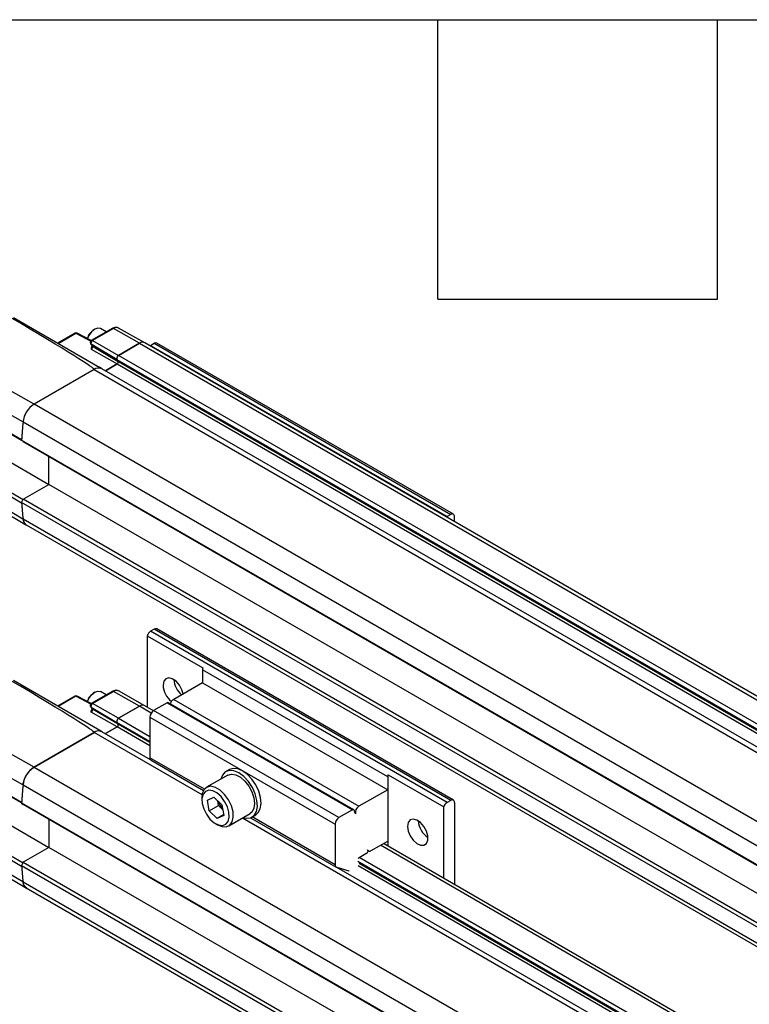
# Model space of a CAD drawing. Header units: millimetres. Extents: x 16 to 683, y 16 to 524.
# Tile 11 of 18: x 311 to 361, y 457 to 524. Entities that reach past the tile are written whole.
import ezdxf

# ---------------------------------------------------------------- set-up
doc = ezdxf.new("R2010")
doc.units = ezdxf.units.MM
doc.header["$LTSCALE"] = 2.5
doc.layers.add('TEXT', color=140, linetype='Continuous', lineweight=25)

msp = doc.modelspace()

# ---------------------------------------------------------------- linework, layer by layer
for p, q in [((310.788, 503.583), (316.679, 500.182)), ((314.97, 502.516), (313.803, 501.842)), ((313.854, 501.812), (315.058, 502.507)), ((315.058, 502.507), (316.065, 501.975)), ((316.101, 502.012), (315.143, 502.519)), ((315.143, 502.519), (315.145, 502.518)), ((317.53, 502.842), (316.102, 502.018)), ((317.618, 502.834), (316.191, 502.01)), ((316.337, 502.789), (316.28, 502.756)), ((317.123, 502.607), (316.739, 502.829)), ((319.387, 501.83), (317.618, 502.834)), ((319.742, 501.867), (317.962, 502.869)), ((316.048, 501.812), (316.143, 501.67)), ((316.191, 502.01), (317.96, 501.007)), ((319.387, 501.83), (317.96, 501.007)), ((317.96, 501.007), (319.387, 501.83)), ((319.387, 501.83), (672.94, 297.728)), ((673.297, 297.764), (319.744, 501.866)), ((320.144, 501.684), (320.397, 501.83)), ((320.397, 501.83), (340.6, 490.167)), ((340.778, 490.185), (320.575, 501.848)), ((317.849, 500.726), (316.094, 501.764)), ((316.094, 501.764), (316.18, 501.635)), ((316.1, 501.433), (317.869, 500.429)), ((316.18, 501.635), (317.935, 500.597)), ((320.144, 501.684), (340.347, 490.021)), ((317.935, 500.597), (317.849, 500.726)), ((317.849, 500.726), (671.403, 296.624)), ((317.935, 500.597), (317.849, 500.726)), ((317.935, 500.597), (671.489, 296.495)), ((671.513, 296.905), (317.96, 501.007)), ((312.199, 497.681), (307.647, 500.257)), ((316.293, 500.044), (312.199, 497.681)), ((316.293, 500.044), (669.846, 295.942)), ((316.829, 500.097), (316.649, 500.201)), ((670.382, 295.995), (316.829, 500.097)), ((317.869, 500.429), (317.062, 499.963)), ((317.062, 499.963), (317.869, 500.429)), ((317.869, 500.429), (671.422, 296.327)), ((311.446, 496.471), (306.896, 499.045)), ((305.921, 498.389), (311.353, 495.276)), ((306.022, 498.292), (311.353, 495.238)), ((665.755, 293.58), (312.201, 497.682)), ((311.449, 496.472), (665.002, 292.37)), ((307.807, 495.342), (313.2, 492.207)), ((311.353, 495.276), (311.355, 495.274)), ((311.353, 495.232), (664.906, 291.13)), ((311.453, 495.136), (311.353, 495.232)), ((311.453, 495.136), (665.007, 291.034)), ((311.353, 490.943), (305.921, 494.099)), ((311.454, 491.156), (306.022, 494.312)), ((313.212, 492.215), (313.212, 494.121)), ((311.446, 489.857), (306.896, 492.525)), ((307.079, 492.15), (311.69, 489.446)), ((311.453, 491.199), (313.212, 492.215)), ((666.765, 288.113), (313.212, 492.215)), ((311.353, 490.987), (311.453, 491.199)), ((665.007, 287.097), (311.453, 491.199)), ((664.906, 286.885), (311.353, 490.987)), ((311.355, 490.948), (311.353, 490.943)), ((311.449, 489.858), (665.002, 285.756)), ((340.6, 490.167), (340.347, 490.021)), ((340.852, 489.68), (340.852, 490.021)), ((311.666, 489.464), (665.219, 285.362)), ((320.397, 482.35), (320.144, 482.204)), ((340.6, 470.687), (320.397, 482.35)), ((340.778, 470.705), (320.575, 482.368)), ((319.917, 481.908), (323.705, 479.722)), ((319.917, 481.908), (319.917, 477.036)), ((340.347, 470.541), (320.144, 482.204)), ((336.307, 472.29), (323.68, 479.58)), ((323.68, 479.58), (323.68, 478.705)), ((316.675, 475.455), (310.788, 478.853)), ((323.68, 478.705), (321.716, 477.571)), ((323.68, 478.705), (336.307, 471.416)), ((314.97, 477.786), (313.803, 477.112)), ((315.058, 477.778), (313.854, 477.083)), ((316.061, 477.248), (315.058, 477.778)), ((316.098, 477.284), (315.143, 477.789)), ((315.143, 477.789), (315.145, 477.788)), ((317.53, 478.112), (316.102, 477.288)), ((316.191, 477.28), (317.618, 478.104)), ((316.337, 478.059), (316.28, 478.026)), ((317.123, 477.877), (316.739, 478.099)), ((319.387, 477.101), (317.618, 478.104)), ((319.742, 477.137), (317.962, 478.14)), ((316.049, 477.081), (316.143, 476.94)), ((316.058, 477.069), (316.094, 477.034)), ((316.094, 477.034), (317.849, 475.997)), ((316.094, 477.034), (316.18, 476.905)), ((317.96, 476.277), (316.191, 477.28)), ((317.96, 476.277), (319.387, 477.101)), ((319.387, 477.101), (317.96, 476.277)), ((320.188, 476.638), (319.387, 477.101)), ((320.338, 476.793), (319.744, 477.136)), ((321.27, 477.331), (320.351, 476.801)), ((321.27, 477.331), (333.897, 470.042)), ((333.986, 470.051), (321.36, 477.34)), ((321.716, 477.571), (334.343, 470.282)), ((317.869, 475.7), (316.1, 476.703)), ((317.935, 475.868), (316.18, 476.905)), ((320.099, 476.364), (332.726, 469.074)), ((320.099, 476.364), (320.099, 473.592)), ((332.978, 469.512), (320.351, 476.801)), ((317.062, 475.234), (317.869, 475.7)), ((317.869, 475.7), (317.062, 475.234)), ((317.849, 475.997), (317.935, 475.868)), ((317.849, 475.997), (317.935, 475.868)), ((320.099, 474.698), (317.849, 475.997)), ((320.099, 474.412), (317.869, 475.7)), ((320.099, 474.619), (317.935, 475.868)), ((317.96, 476.277), (320.099, 475.042)), ((312.199, 472.951), (307.647, 475.528)), ((312.199, 472.951), (316.293, 475.315)), ((316.293, 475.315), (312.201, 472.953)), ((323.652, 471.067), (316.293, 475.315)), ((316.829, 475.368), (316.645, 475.474)), ((320.14, 473.456), (316.829, 475.368)), ((311.446, 471.741), (306.896, 474.315)), ((311.353, 470.547), (305.921, 473.659)), ((311.454, 470.451), (306.022, 473.563)), ((312.201, 472.953), (665.755, 268.851)), ((323.808, 471.451), (320.099, 473.592)), ((320.173, 473.429), (323.749, 471.364)), ((325.401, 472.412), (323.953, 471.576)), ((325.52, 472.79), (325.267, 472.644)), ((336.307, 472.29), (336.307, 471.416)), ((336.332, 472.432), (340.12, 470.245)), ((336.332, 467.56), (336.332, 472.432)), ((311.449, 471.743), (665.002, 267.641)), ((336.307, 471.416), (334.343, 470.282)), ((307.807, 470.613), (313.2, 467.478)), ((311.355, 470.545), (311.353, 470.547)), ((664.906, 266.401), (311.353, 470.503)), ((311.353, 470.503), (311.453, 470.407)), ((665.007, 266.305), (311.453, 470.407)), ((323.639, 470.881), (323.639, 470.716)), ((324.014, 470.707), (324.447, 470.908)), ((324.136, 469.978), (324.014, 470.707)), ((324.136, 469.978), (324.767, 470.343)), ((324.447, 470.908), (325.002, 470.38)), ((324.767, 470.343), (324.715, 470.653)), ((325.054, 470.07), (324.767, 470.343)), ((325.002, 470.38), (325.124, 469.651)), ((340.12, 465.373), (340.12, 470.245)), ((340.6, 470.687), (340.347, 470.541)), ((340.852, 470.541), (340.852, 464.95)), ((306.022, 469.582), (311.454, 466.426)), ((324.69, 469.45), (324.136, 469.978)), ((325.116, 469.696), (324.69, 469.45)), ((325.124, 469.651), (324.69, 469.45)), ((325.471, 468.947), (326.919, 469.783)), ((327.053, 469.551), (327.305, 469.697)), ((333.897, 470.042), (332.978, 469.512)), ((334.103, 469.76), (334.017, 470.011)), ((305.921, 469.37), (311.353, 466.214)), ((313.212, 469.392), (313.212, 467.485)), ((324.569, 469.105), (324.712, 469.022)), ((648.886, 283.313), (326.397, 469.482)), ((326.963, 469.509), (332.8, 466.139)), ((332.726, 466.303), (327.076, 469.565)), ((332.726, 469.074), (332.726, 466.303)), ((311.446, 465.127), (306.896, 467.796)), ((335.176, 467.263), (336.307, 467.916)), ((651.979, 285.099), (335.802, 467.625)), ((652.188, 285.22), (336.011, 467.745)), ((336.307, 467.916), (336.307, 467.575)), ((307.079, 467.42), (311.69, 464.717)), ((313.212, 467.485), (311.453, 466.47)), ((666.765, 263.383), (313.212, 467.485)), ((334.353, 466.806), (334.919, 467.132)), ((334.967, 467.237), (334.936, 467.325)), ((334.955, 467.27), (334.998, 467.246)), ((311.453, 466.47), (311.353, 466.257)), ((311.353, 466.257), (664.906, 262.155)), ((311.353, 466.214), (311.355, 466.219)), ((311.453, 466.47), (665.007, 262.368)), ((650.254, 284.103), (334.264, 466.521)), ((650.007, 283.961), (334.284, 466.224)), ((650.186, 284.064), (334.35, 466.392)), ((334.36, 466.81), (650.552, 284.275)), ((332.826, 466.128), (333.658, 465.881)), ((649.199, 283.494), (332.843, 466.123)), ((311.449, 465.128), (665.002, 261.026)), ((311.666, 464.734), (665.219, 260.632))]:
    msp.add_line(p, q)
at = {"flags": 128}
for points in [[(316.739, 502.829), (316.555, 502.864), (316.337, 502.789), (316.12, 502.613), (315.935, 502.365), (315.836, 502.152)], [(316.18, 501.635), (316.158, 501.652), (316.143, 501.67)], [(320.144, 501.684), (320.109, 501.661), (320.104, 501.658)], [(340.307, 489.995), (340.312, 489.998), (340.347, 490.021)], [(322.358, 477.942), (322.275, 478.217), (322.103, 478.535), (321.875, 478.798), (321.621, 478.972), (321.375, 479.033), (321.171, 478.973), (321.037, 478.8), (320.99, 478.537)], [(315.836, 477.423), (315.935, 477.635), (316.12, 477.884), (316.337, 478.059), (316.555, 478.135), (316.739, 478.099)], [(316.143, 476.94), (316.158, 476.922), (316.18, 476.905)], [(327.395, 470.689), (327.278, 471.129), (327.078, 471.568), (326.81, 471.972), (326.494, 472.31), (326.153, 472.559), (325.813, 472.7), (325.498, 472.721), (325.233, 472.623), (325.036, 472.411), (324.931, 472.141)], [(325.401, 472.412), (325.403, 472.414), (325.656, 472.483), (325.952, 472.434), (326.265, 472.27), (326.57, 472.006), (326.839, 471.664), (327.051, 471.274), (327.186, 470.869), (327.233, 470.483), (327.188, 470.15), (327.056, 469.898), (326.919, 469.783)], [(327.305, 469.697), (327.481, 469.85), (327.621, 470.122), (327.674, 470.473), (327.639, 470.879), (327.518, 471.31), (327.318, 471.737), (327.054, 472.129), (326.745, 472.458), (326.412, 472.701), (326.08, 472.842), (325.771, 472.87), (325.52, 472.79)], [(325.762, 469.914), (325.649, 470.325), (325.453, 470.73), (325.191, 471.094), (324.887, 471.383), (324.567, 471.573), (324.26, 471.647), (323.993, 471.597), (323.79, 471.429), (323.669, 471.157), (323.639, 470.881)], [(325.479, 469.878), (325.374, 470.252), (325.191, 470.619), (324.947, 470.942), (324.665, 471.192), (324.375, 471.342), (324.103, 471.378), (323.877, 471.297), (323.719, 471.106), (323.644, 470.825), (323.659, 470.48), (323.763, 470.106), (323.947, 469.74), (324.191, 469.416), (324.472, 469.167), (324.763, 469.017), (325.034, 468.98), (325.26, 469.062), (325.419, 469.252), (325.494, 469.533), (325.479, 469.878)], [(326.448, 469.511), (326.669, 469.469), (326.962, 469.508), (327.195, 469.665), (327.352, 469.928), (327.42, 470.278), (327.395, 470.689)], [(324.712, 469.022), (325.013, 468.898), (325.304, 468.886), (325.541, 468.996), (325.705, 469.219), (325.781, 469.534), (325.762, 469.914)], [(334.017, 470.011), (334.009, 470.028), (333.999, 470.041), (333.986, 470.051), (333.971, 470.057), (333.954, 470.059), (333.936, 470.057), (333.917, 470.052), (333.897, 470.042)], [(337.658, 468.915), (337.705, 468.598), (337.839, 468.27), (338.043, 467.975), (338.288, 467.753), (338.542, 467.633), (338.771, 467.633), (338.943, 467.751), (339.035, 467.973), (339.035, 468.267), (338.943, 468.595), (338.771, 468.913), (338.542, 469.176), (338.288, 469.35), (338.043, 469.411), (337.839, 469.351), (337.705, 469.178), (337.658, 468.915)], [(334.936, 467.325), (334.952, 467.292), (334.972, 467.265), (334.998, 467.246), (335.028, 467.233), (335.062, 467.229), (335.098, 467.233), (335.137, 467.244), (335.176, 467.263)], [(333.658, 465.881), (333.675, 465.877), (333.682, 465.876)]]:
    msp.add_lwpolyline(points, dxfattribs=at)
for centre, radius, start, end in [((315.059, 502.361), 0.179, 62.13942, 119.99731), ((315.007, 502.435), 0.0891, 54.88667, 114.47433), ((315.11, 502.44), 0.0856, 67.78908, 127.61016), ((316.893, 501.809), 1.128, 122.8999, 161.85246), ((317.566, 502.761), 0.0891, 54.88667, 114.47433), ((317.821, 502.55), 0.349, 66.21109, 125.57229), ((319.596, 501.537), 0.36, 66.21109, 125.57229), ((319.596, 501.538), 0.359, 65.69288, 125.61758), ((320.501, 501.684), 0.18, 65.69288, 125.61758), ((316.017, 501.582), 0.171, 299.01799, 18.00011), ((318.075, 500.799), 0.237, 119.01814, 198.00012), ((318.075, 500.799), 0.237, 119.01799, 198.00011), ((317.8, 500.553), 0.142, 299.01799, 18.00011), ((317.8, 500.553), 0.142, 299.01799, 18.00011), ((316.606, 499.614), 0.532, 65.26199, 126.04847), ((316.606, 499.613), 0.533, 65.30813, 126.00233), ((313.106, 496.28), 1.669, 122.8418, 173.39588), ((349.743, 492.886), 38.462, 174.64964, 176.50193), ((349.78, 492.881), 38.501, 174.65031, 176.43277), ((340.393, 492.886), 29.102, 183.74083, 185.9716), ((340.355, 492.881), 29.067, 183.82256, 185.97243), ((311.936, 489.869), 0.487, 181.34683, 236.33492), ((340.698, 490.046), 0.156, 350.78596, 129.20329), ((320.501, 482.204), 0.18, 65.69288, 125.61758), ((320.444, 481.739), 0.554, 122.76829, 162.14054), ((324.128, 479.573), 0.449, 160.66478, 179.12399), ((322.526, 478.615), 1.537, 182.92501, 231.09175), ((323.275, 479.049), 1.557, 184.96952, 228.74245), ((315.059, 477.631), 0.179, 62.13942, 119.99731), ((315.007, 477.705), 0.0891, 54.88667, 114.47433), ((315.11, 477.71), 0.0856, 67.78908, 127.61016), ((316.893, 477.079), 1.128, 122.8999, 161.85246), ((317.566, 478.031), 0.0891, 54.88667, 114.47433), ((317.821, 477.82), 0.349, 66.21109, 125.57229), ((319.596, 476.808), 0.36, 66.21109, 125.57229), ((319.596, 476.809), 0.359, 65.69288, 125.61758), ((321.322, 477.261), 0.0877, 64.88371, 126.42675), ((322.018, 477.104), 0.556, 122.85909, 162.90307), ((316.017, 476.853), 0.171, 299.01799, 18.00011), ((320.647, 476.339), 0.549, 122.60548, 177.39452), ((318.075, 476.07), 0.237, 119.01799, 198.00011), ((318.075, 476.07), 0.237, 119.01799, 198.00011), ((317.8, 475.824), 0.142, 299.01799, 18.00011), ((317.8, 475.824), 0.142, 299.01799, 18.00011), ((316.606, 474.885), 0.532, 65.26199, 126.04847), ((316.606, 474.884), 0.533, 65.30813, 126.00233), ((313.106, 471.551), 1.669, 122.8418, 173.39588), ((320.282, 473.577), 0.184, 175.151, 233.53682), ((336.755, 472.284), 0.449, 160.66478, 179.12399), ((349.743, 468.156), 38.462, 174.64964, 176.50193), ((349.78, 468.151), 38.501, 174.65031, 176.43277), ((325.821, 470.902), 1.097, 195.67994, 224.90898), ((334.604, 469.846), 0.508, 120.93057, 189.67381), ((340.647, 470.076), 0.554, 122.76829, 162.14054), ((340.698, 470.566), 0.156, 350.78596, 129.20329), ((333.274, 469.049), 0.549, 122.60548, 177.39452), ((339.882, 469.397), 1.494, 184.0169, 235.97772), ((334.866, 467.22), 0.102, 300.93057, 9.67381), ((340.393, 468.156), 29.102, 183.74083, 185.9716), ((332.89, 466.281), 0.166, 172.39468, 247.20096), ((334.443, 466.666), 0.166, 122.68359, 169.49263), ((340.355, 468.151), 29.067, 183.82256, 185.97243), ((311.936, 465.14), 0.487, 181.34683, 236.33492)]:
    msp.add_arc(centre, radius, start, end)
for centre in [(229.459, 549.298), (229.459, 524.568)]:
    msp.add_ellipse(centre, major_axis=(86.837, -49.251), ratio=0.007557, start_param=6.278744, end_param=6.652992)
for points, knots in [([(317.961, 502.867), (317.958, 502.869), (317.913, 502.908), (317.792, 502.922), (317.649, 502.903), (317.564, 502.86), (317.53, 502.842)], [0, 0, 0, 0, 0.029679, 0.396596, 0.755034, 1, 1, 1, 1]), ([(316.121, 502.025), (316.12, 502.025), (316.104, 502.02), (316.079, 501.998), (316.051, 501.96), (316.035, 501.915), (316.032, 501.871), (316.039, 501.831), (316.051, 501.81), (316.056, 501.8)], [0, 0, 0, 0, 0.013612, 0.186961, 0.364948, 0.540858, 0.70821, 0.862141, 1, 1, 1, 1]), ([(316.094, 501.764), (316.085, 501.77), (316.068, 501.781), (316.058, 501.797), (316.054, 501.804)], [0, 0, 0, 0, 0.572672, 1, 1, 1, 1]), ([(316.191, 502.01), (316.172, 501.999), (316.152, 501.982), (316.119, 501.941), (316.105, 501.916), (316.086, 501.867), (316.08, 501.842), (316.08, 501.797), (316.085, 501.778), (316.094, 501.764)], [0, 0, 0, 0, 0.25, 0.25, 0.5, 0.5, 0.75, 0.75, 1, 1, 1, 1]), ([(316.122, 502.023), (316.128, 502.025), (316.147, 502.03), (316.174, 502.018), (316.191, 502.01)], [0, 0, 0, 0, 0.365468, 1, 1, 1, 1]), ([(316.113, 501.554), (316.108, 501.544), (316.085, 501.505), (316.096, 501.464), (316.1, 501.433), (316.1, 501.433)], [0, 0, 0, 0, 0.24299, 0.992522, 1, 1, 1, 1]), ([(316.139, 501.677), (316.139, 501.677), (316.138, 501.679), (316.141, 501.669), (316.14, 501.645), (316.132, 501.608), (316.121, 501.576), (316.111, 501.558), (316.109, 501.556)], [0, 0, 0, 0, 0.028594, 0.249405, 0.470286, 0.700755, 0.955302, 1, 1, 1, 1]), ([(312.199, 497.681), (312.152, 497.654), (312.107, 497.623), (312.017, 497.552), (311.972, 497.512), (311.886, 497.424), (311.845, 497.377), (311.766, 497.277), (311.729, 497.223), (311.66, 497.112), (311.629, 497.056), (311.572, 496.94), (311.547, 496.88), (311.505, 496.761), (311.488, 496.702), (311.461, 496.585), (311.451, 496.527), (311.446, 496.471)], [0, 0, 0, 0, 0.125, 0.125, 0.25, 0.25, 0.375, 0.375, 0.5, 0.5, 0.625, 0.625, 0.75, 0.75, 0.875, 0.875, 1, 1, 1, 1]), ([(311.446, 489.857), (311.463, 489.769), (311.497, 489.595), (311.607, 489.508), (311.661, 489.465)], [0, 0, 0, 0, 0.505798, 1, 1, 1, 1]), ([(317.961, 478.137), (317.958, 478.14), (317.913, 478.178), (317.792, 478.192), (317.649, 478.174), (317.564, 478.13), (317.53, 478.112)], [0, 0, 0, 0, 0.0297184, 0.3966209, 0.7550437, 1, 1, 1, 1]), ([(316.107, 477.291), (316.099, 477.286), (316.082, 477.274), (316.06, 477.25), (316.043, 477.219), (316.032, 477.182), (316.031, 477.144), (316.038, 477.108), (316.05, 477.078), (316.063, 477.062), (316.068, 477.054)], [0, 0, 0, 0, 0.107177, 0.228138, 0.3599, 0.497516, 0.63495, 0.766784, 0.88917, 1, 1, 1, 1]), ([(316.191, 477.28), (316.175, 477.271), (316.157, 477.257), (316.122, 477.216), (316.106, 477.189), (316.085, 477.135), (316.08, 477.108), (316.081, 477.063), (316.086, 477.046), (316.094, 477.034)], [0, 0, 0, 0, 0.25, 0.25, 0.5, 0.5, 0.75, 0.75, 1, 1, 1, 1]), ([(316.191, 477.28), (316.181, 477.285), (316.162, 477.294), (316.132, 477.3), (316.116, 477.294), (316.106, 477.291)], [0, 0, 0, 0, 0.30164, 0.570007, 1, 1, 1, 1]), ([(316.1, 476.703), (316.1, 476.703), (316.096, 476.734), (316.085, 476.776), (316.108, 476.815), (316.113, 476.824)], [0, 0, 0, 0, 0.007478, 0.75701, 1, 1, 1, 1]), ([(316.139, 476.947), (316.139, 476.947), (316.138, 476.95), (316.141, 476.94), (316.14, 476.916), (316.132, 476.878), (316.121, 476.846), (316.111, 476.829), (316.109, 476.826)], [0, 0, 0, 0, 0.028594, 0.249405, 0.470286, 0.700755, 0.955302, 1, 1, 1, 1]), ([(311.446, 471.741), (311.451, 471.797), (311.461, 471.855), (311.487, 471.971), (311.505, 472.031), (311.547, 472.15), (311.572, 472.209), (311.628, 472.325), (311.66, 472.383), (311.729, 472.493), (311.765, 472.546), (311.844, 472.646), (311.886, 472.694), (311.971, 472.781), (312.015, 472.821), (312.106, 472.893), (312.152, 472.924), (312.199, 472.951)], [0, 0, 0, 0, 0.125, 0.125, 0.25, 0.25, 0.375, 0.375, 0.5, 0.5, 0.625, 0.625, 0.75, 0.75, 0.875, 0.875, 1, 1, 1, 1]), ([(311.698, 464.724), (311.647, 464.753), (311.536, 464.815), (311.467, 464.98), (311.45, 465.098), (311.446, 465.127)], [0, 0, 0, 0, 0.388843, 0.851623, 1, 1, 1, 1])]:
    msp.add_open_spline(points, degree=3, knots=knots)
at = {"layer": 'TEXT'}
for p, q in [((15.875, 523.875), (682.625, 523.875)), ((339.725, 504.825), (339.725, 523.875)), ((358.775, 504.825), (358.775, 523.875)), ((339.725, 504.825), (358.775, 504.825))]:
    msp.add_line(p, q, dxfattribs=at)

doc.saveas('drawing.dxf')
